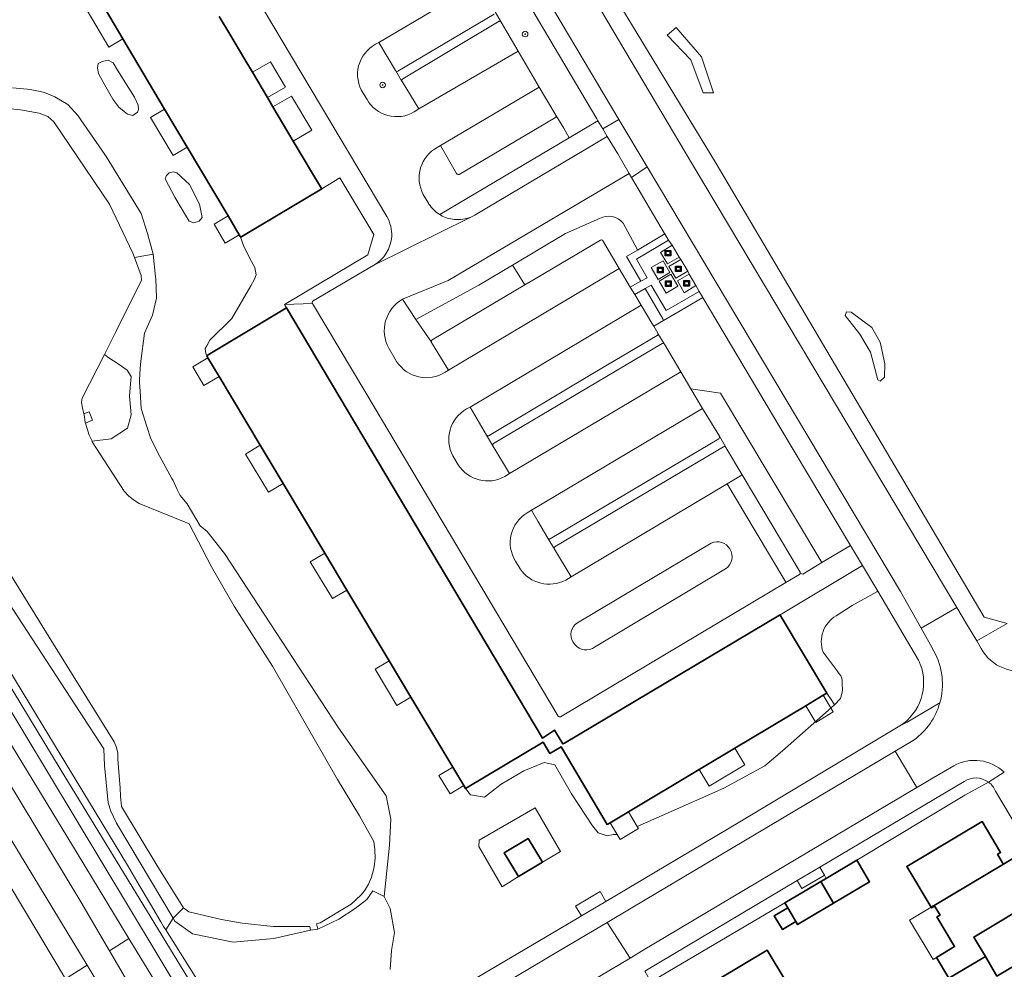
# Model space of a CAD drawing. Extents: x 147051 to 149075, y 463071 to 465537.
# Tile 119 of 229: x 148138 to 148278, y 464385 to 464520. Entities that reach past the tile are written whole.
import ezdxf

# ---------------------------------------------------------------- set-up
doc = ezdxf.new("R2010")
doc.units = 0
doc.header["$LTSCALE"] = 0.5
doc.layers.get('0').update_dxf_attribs({"linetype": 'CONTINUOUS'})
for name, color, linetype, lineweight in [('B-PV-GR-BEPLANTING_CULTUUR_BOSPLANTSOEN-GV', 252, 'CONTINUOUS', 18), ('B-PV-GR-BEPLANTING_CULTUUR_HEESTERS-GV', 252, 'CONTINUOUS', 18), ('B-PV-GR-BEPLANTING_CULTUUR_VASTE PLANTENVAK-GV', 252, 'CONTINUOUS', 18), ('B-PV-GR-BOOM-S', 252, 'CONTINUOUS', 25), ('B-PV-IE-MEUBILAIR_WEGMEUBILAIR_CONTAINER-S', 252, 'CONTINUOUS', 25), ('B-PV-OG-BEBOUWING-GV', 6, 'CONTINUOUS', 35), ('B-PV-OG-BEBOUWING_LUIFEL-GV', 6, 'CONTINUOUS', 18), ('B-PV-OG-TERREIN_BEGROEID-GV', 252, 'CONTINUOUS', 18), ('B-PV-OG-TERREIN_ERF-GV', 252, 'CONTINUOUS', 18), ('B-PV-OG-WATER_MEER-GV', 252, 'CONTINUOUS', 18), ('B-PV-VH-GESLOTENVERHARDING-GV', 252, 'CONTINUOUS', 18), ('B-PV-VH-GESLOTENVERHARDING_ASFALT-GV', 252, 'CONTINUOUS', 18), ('B-PV-VH-GESLOTENVERHARDING_BETON-GV', 252, 'CONTINUOUS', 18), ('B-PV-VH-OPENVERHARDING_BETONELEMENT-GV', 252, 'CONTINUOUS', 18), ('B-PV-VH-OPENVERHARDING_BETONSTRAATSTEEN-GV', 252, 'CONTINUOUS', 18), ('B-PV-VH-OPENVERHARDING_TEGEL-GV', 252, 'CONTINUOUS', 18)]:
    doc.layers.add(name, color=color, linetype=linetype, lineweight=lineweight)
doc.styles.add('NLCS-ISO', font='NLCS-ISO.ttf')

# ---------------------------------------------------------------- blocks, each defined once
blk = doc.blocks.new('SIE-WEG_CONTAINER_ALGEMEEN-SO')
at = {"color": 0, "linetype": 'ByBlock', "lineweight": -2}
for points in [[(2, -2), (-2, -2), (-2, 2), (2, 2)], [(-1.3, 1.3), (1.3, 1.3), (1.3, -1.3), (-1.3, -1.3)]]:
    blk.add_lwpolyline(points, close=True, dxfattribs=at)
blk.add_lwpolyline([(-0.87, 1.8), (0, 1.3), (0.87, 1.8)], dxfattribs=at)
blk = doc.blocks.new('SGR-BOOM_GBKN-SO')
at = {"linetype": 'ByBlock', "lineweight": 18}
h = blk.add_hatch(color=0, dxfattribs=at)
h.dxf.hatch_style = 1
edge = h.paths.add_edge_path()
edge.add_arc((0, 0), 0.25, 0, 360)
at = {"color": 0, "linetype": 'ByBlock', "lineweight": 18}
for radius in [2, 0.25]:
    blk.add_circle((0, 0), radius, dxfattribs=at)
at = {"color": 0, "linetype": 'ByBlock', "lineweight": 18, "style": 'NLCS-ISO'}
blk.add_attdef('SOORT', (2.5, 0), '', height=1.5, dxfattribs=at)

msp = doc.modelspace()

# ---------------------------------------------------------------- linework, layer by layer
at = {"layer": 'B-PV-GR-BEPLANTING_CULTUUR_BOSPLANTSOEN-GV', "flags": 128}
for points in [[(148149.022, 464512.616), (148149.643, 464511.492), (148151.064, 464508.947), (148151.922, 464507.823), (148152.691, 464507.201), (148153.164, 464506.846), (148153.904, 464506.639), (148154.555, 464507.113), (148154.703, 464507.497), (148154.673, 464508.089), (148154.17, 464509.243), (148151.715, 464513.119), (148151.123, 464514.155), (148150.413, 464514.539), (148149.555, 464514.332), (148148.992, 464514.066), (148148.874, 464513.385)], [(148161.952, 464491.579), (148162.633, 464491.342), (148163.372, 464491.579), (148163.787, 464492.082), (148163.432, 464493.975), (148162.011, 464496.816), (148160.206, 464498.443), (148159.644, 464498.621), (148159.082, 464498.443), (148158.697, 464498.058), (148158.52, 464497.585), (148159.911, 464494.981), (148161.42, 464492.407)], [(148146.668, 464465.157), (148146.922, 464464.108), (148147.683, 464464.359), (148148.158, 464463.167), (148147.165, 464462.749), (148147.702, 464461.051), (148148.112, 464460.169), (148150.812, 464460.526), (148153.138, 464462.046), (148153.684, 464463.938), (148153.459, 464466.677), (148153.692, 464469.415), (148153.12, 464470.301), (148151.812, 464471.199), (148150.504, 464472.097), (148149.851, 464472.545), (148146.705, 464466.328), (148146.607, 464465.745)]]:
    msp.add_lwpolyline(points, close=True, dxfattribs=at)
at = {"layer": 'B-PV-GR-BEPLANTING_CULTUUR_HEESTERS-GV', "flags": 128}
for points in [[(148220.05, 464506.171), (148200.927, 464538.524)], [(148205.561, 464521.442), (148206.436, 464519.923)], [(148206.436, 464519.923), (148208.833, 464515.827)], [(148188.966, 464517.066), (148188.518, 464516.787)], [(148191.359, 464513.049), (148188.966, 464517.066)], [(148208.833, 464515.827), (148211.861, 464510.666)], [(148191.39, 464512.997), (148191.359, 464513.049)], [(148191.784, 464512.346), (148191.39, 464512.997)], [(148192.292, 464511.506), (148191.784, 464512.346)], [(148192.305, 464511.485), (148192.292, 464511.506)], [(148194.672, 464507.568), (148192.305, 464511.485)], [(148211.861, 464510.666), (148214.23, 464506.688)], [(148186.734, 464509.841), (148187.308, 464508.923)], [(148194.019, 464507.143), (148194.672, 464507.568)], [(148215.346, 464504.815), (148214.23, 464506.688)], [(148214.23, 464506.688), (148215.346, 464504.815)], [(148214.167, 464506.36), (148200.452, 464498.244)], [(148216.151, 464503.462), (148220.223, 464505.878)], [(148220.223, 464505.878), (148220.05, 464506.171)], [(148216.151, 464503.462), (148215.346, 464504.815)], [(148215.346, 464504.815), (148216.151, 464503.462)], [(148197.76, 464502.337), (148197.33, 464502.094)], [(148197.676, 464492.501), (148216.151, 464503.462)], [(148200.086, 464498.379), (148197.76, 464502.337)], [(148195.332, 464495.379), (148196.119, 464494.026)], [(148196.119, 464494.026), (148196.133, 464494.004)], [(148220.471, 464491.948), (148215.607, 464489.789), (148208.063, 464485.295), (148208.237, 464485.015), (148209.821, 464482.469), (148211.273, 464483.33), (148220.583, 464488.867)], [(148220.897, 464488.835), (148223.267, 464484.828), (148224.842, 464482.177), (148226.336, 464483.008), (148224.298, 464486.507), (148225.872, 464487.445), (148225.807, 464487.568), (148223.845, 464491.259)], [(148198.466, 464470.03), (148198.9, 464470.303), (148196.515, 464474.274), (148196.491, 464474.314), (148194.253, 464477.565), (148192.367, 464480.426)], [(148190.407, 464473.442), (148191.518, 464471.57)], [(148237.728, 464467.043), (148233.483, 464467.656)], [(148233.483, 464467.656), (148235.136, 464464.866)], [(148252.168, 464442.909), (148237.728, 464467.043)], [(148202.003, 464465.058), (148201.475, 464464.788)], [(148204.346, 464461.054), (148202.003, 464465.058)], [(148235.136, 464464.866), (148237.546, 464460.893)], [(148205.249, 464459.521), (148204.346, 464461.054)], [(148237.546, 464460.893), (148238.445, 464459.316)], [(148207.639, 464455.572), (148205.249, 464459.521)], [(148238.445, 464459.316), (148238.453, 464459.302)], [(148238.453, 464459.302), (148240.795, 464455.378)], [(148199.547, 464458.078), (148200.294, 464456.813)], [(148206.968, 464455.161), (148207.639, 464455.572)], [(148240.795, 464455.378), (148249.049, 464441.506)], [(148210.762, 464450.345), (148210.121, 464449.967)], [(148211.673, 464448.782), (148210.762, 464450.345)], [(148213.096, 464446.339), (148211.673, 464448.782)], [(148214.027, 464444.799), (148213.096, 464446.339)], [(148216.421, 464440.854), (148214.027, 464444.799)], [(148236.384, 464445.646), (148226.155, 464439.548)], [(148208.471, 464443.067), (148209.124, 464442.001)], [(148219.727, 464430.804), (148238.429, 464441.969)], [(148257.942, 464442.451), (148246.209, 464435.43)], [(148249.445, 464441.248), (148252.168, 464442.909)], [(148260.135, 464438.785), (148257.942, 464442.451)], [(148215.638, 464440.377), (148216.421, 464440.854)], [(148249.079, 464441.31), (148249.445, 464441.248)], [(148226.155, 464439.548), (148217.311, 464434.308)], [(148256.472, 464436.762), (148260, 464438.71)], [(148260, 464438.71), (148260.135, 464438.785)], [(148254.196, 464435.28), (148256.472, 464436.762)], [(148246.209, 464435.43), (148246.228, 464435.398)], [(148246.228, 464435.398), (148252.887, 464424.26)], [(148219.44, 464430.633), (148219.727, 464430.804)], [(148254.328, 464427.454), (148252.341, 464430.098)], [(148254.649, 464427.026), (148254.328, 464427.454)], [(148255.119, 464424.593), (148255.047, 464425.711)], [(148252.887, 464424.26), (148253.592, 464423.195)], [(148254.81, 464423.513), (148255.119, 464424.593)], [(148253.592, 464423.195), (148253.982, 464422.609)], [(148253.982, 464422.609), (148254.81, 464423.513)]]:
    msp.add_lwpolyline(points, dxfattribs=at)
at = {"layer": 'B-PV-GR-BEPLANTING_CULTUUR_HEESTERS-GV'}
for points in [[(148188.518, 464516.787, 0.4362146), (148186.734, 464509.841)], [(148187.308, 464508.923, 0.4184255), (148194.019, 464507.143)], [(148214.23, 464506.688, -0.3505598), (148214.167, 464506.36)], [(148197.33, 464502.094, 0.4142653), (148195.332, 464495.379)], [(148200.452, 464498.244, -0.4452462), (148200.086, 464498.379)], [(148196.133, 464494.004, 0.1109633), (148197.676, 464492.501)], [(148223.845, 464491.259, 0.3601001), (148220.471, 464491.948)], [(148220.583, 464488.867, -0.3631805), (148220.897, 464488.835)], [(148192.367, 464480.426, 0.4109601), (148190.407, 464473.442)], [(148191.518, 464471.57, 0.4136134), (148198.466, 464470.03)], [(148201.475, 464464.788, 0.4012121), (148199.547, 464458.078)], [(148200.294, 464456.813, 0.3958657), (148206.968, 464455.161)], [(148210.121, 464449.967, 0.4139473), (148208.471, 464443.067)], [(148239.052, 464444.821, 0.3840824), (148236.384, 464445.646)], [(148238.429, 464441.969, 0.4091191), (148239.052, 464444.821)], [(148209.124, 464442.001, 0.3831648), (148215.638, 464440.377)], [(148249.049, 464441.506, -0.2139596), (148249.079, 464441.31)], [(148252.341, 464430.098, -0.3645185), (148254.196, 464435.28)], [(148217.311, 464434.308, 0.4128763), (148216.677, 464431.508)], [(148216.677, 464431.508, 0.3847647), (148219.44, 464430.633)], [(148255.047, 464425.711, 0.2069867), (148254.649, 464427.026)]]:
    msp.add_lwpolyline(points, format="xyb", dxfattribs=at)
at = {"layer": 'B-PV-GR-BEPLANTING_CULTUUR_HEESTERS-GV', "flags": 128}
for points in [[(148225.872, 464487.445), (148224.298, 464486.507), (148226.336, 464483.008), (148227.238, 464483.509), (148225.71, 464486.142), (148230.298, 464488.876), (148229.77, 464489.768)], [(148196.478, 464474.349), (148196.47, 464474.387), (148196.469, 464474.426), (148196.475, 464474.467), (148196.486, 464474.502), (148196.511, 464474.547), (148196.547, 464474.588), (148196.597, 464474.622), (148209.821, 464482.469), (148208.237, 464485.015), (148208.063, 464485.295), (148203.24, 464482.422), (148194.253, 464477.565), (148196.491, 464474.314)], [(148229.595, 464477.413), (148229.471, 464477.626), (148226.952, 464481.95), (148225.49, 464481.115), (148226.396, 464479.577), (148227.93, 464476.997), (148228.182, 464476.574)], [(148235.193, 464480.668), (148234.649, 464481.551), (148229.969, 464478.83), (148227.84, 464482.457), (148226.952, 464481.95), (148229.471, 464477.626), (148229.595, 464477.413), (148231.939, 464478.776)], [(148231.939, 464478.776), (148229.595, 464477.413), (148228.182, 464476.574), (148228.765, 464475.592), (148228.79, 464475.552), (148229.695, 464474.068), (148229.713, 464474.037), (148232.051, 464470.072), (148233.483, 464467.656), (148237.728, 464467.043), (148252.168, 464442.909), (148256.24, 464445.334), (148246.177, 464462.193), (148235.25, 464480.576), (148235.193, 464480.668)], [(148132.506, 464443.596), (148128.93, 464439.655), (148129.265, 464439.103), (148141.116, 464419.565), (148145.827, 464411.797), (148153.154, 464399.718), (148154.827, 464396.897), (148156.41, 464394.173), (148157.891, 464391.65), (148158.308, 464390.961), (148158.597, 464390.482), (148159.665, 464392.169), (148151.589, 464405.726), (148150.761, 464407.409), (148150.406, 464408.618), (148149.865, 464413.95), (148149.795, 464416.296), (148136.207, 464437.207)], [(148222.972, 464404.102), (148223.388, 464403.402), (148226.017, 464404.966), (148225.842, 464405.261), (148229.398, 464406.805), (148238.162, 464410.722), (148244.035, 464413.894), (148246.552, 464416.039), (148251.027, 464419.957), (148253.982, 464422.609), (148253.592, 464423.195), (148252.887, 464424.26), (148252.367, 464423.949), (148249.875, 464422.459), (148239.738, 464416.398), (148234.682, 464413.375), (148224.601, 464407.347), (148221.975, 464405.777)], [(148201.347, 464410.665), (148202.07, 464409.775), (148204.037, 464409.401), (148206.444, 464411.267), (148209.664, 464413.201), (148212.58, 464414.388), (148214.072, 464414.049), (148216.479, 464409.91), (148219.462, 464405.331), (148220.276, 464404.313), (148221.564, 464403.906), (148222.446, 464404.109), (148222.972, 464404.102), (148221.975, 464405.777), (148221.56, 464405.529), (148214.977, 464416.584), (148213.363, 464415.663), (148212.413, 464417.244)], [(148206.878, 464401.498), (148210.27, 464403.541), (148212.319, 464400.144), (148214.906, 464401.673), (148211.291, 464407.916), (148203.316, 464403.291), (148203.248, 464402.368), (148206.568, 464396.649), (148208.925, 464398.1)]]:
    msp.add_lwpolyline(points, close=True, dxfattribs=at)
at = {"layer": 'B-PV-GR-BEPLANTING_CULTUUR_VASTE PLANTENVAK-GV', "flags": 128}
for points in [[(148175.674, 464510.694), (148173.554, 464514.266), (148170.958, 464512.805), (148173.105, 464509.189)], [(148179.422, 464504.526), (148176.516, 464509.414), (148173.89, 464507.869), (148176.797, 464502.979)], [(148183.449, 464497.728), (148180.848, 464496.165), (148169.694, 464489.521), (148169.298, 464489.285), (148169.279, 464489.274), (148169.708, 464488.102), (148170.607, 464486.223), (148171.295, 464484.953), (148171.48, 464483.921), (148171.261, 464483.3), (148170.746, 464482.35), (148168.014, 464477.701), (148164.888, 464474.583), (148164.447, 464473.77), (148164.248, 464473.407), (148164.28, 464472.958), (148164.346, 464472.548), (148164.447, 464472.378), (148164.674, 464472.514), (148175.6, 464479.047), (148175.829, 464479.185), (148175.529, 464479.696), (148187.42, 464486.788), (148188.258, 464489.661)]]:
    msp.add_lwpolyline(points, close=True, dxfattribs=at)
at = {"layer": 'B-PV-OG-BEBOUWING-GV', "flags": 128}
msp.add_lwpolyline([(148149.377, 464522.78), (148152.474, 464517.573), (148158.433, 464507.553), (148161.669, 464502.112), (148167.498, 464492.311), (148169.092, 464489.63), (148169.24, 464489.382), (148169.298, 464489.285), (148169.694, 464489.521), (148180.848, 464496.165), (148180.799, 464496.249), (148176.797, 464502.979), (148173.89, 464507.869), (148173.105, 464509.189), (148170.958, 464512.805), (148169.882, 464514.617), (148167.733, 464518.229), (148166.22, 464520.773)], dxfattribs=at)
for points in [[(148164.447, 464472.378), (148164.629, 464472.074), (148166.209, 464469.43), (148172.084, 464459.605), (148175.332, 464454.174), (148181.283, 464444.222), (148184.424, 464438.967), (148190.464, 464428.866), (148193.564, 464423.681), (148199.523, 464413.715), (148201.093, 464411.089), (148201.347, 464410.665), (148212.413, 464417.244), (148213.363, 464415.663), (148214.977, 464416.584), (148221.56, 464405.529), (148221.975, 464405.777), (148224.601, 464407.347), (148234.682, 464413.375), (148239.738, 464416.398), (148249.875, 464422.459), (148252.367, 464423.949), (148252.887, 464424.26), (148246.228, 464435.398), (148246.209, 464435.43), (148246.106, 464435.369), (148215.451, 464417.142), (148215.234, 464417.013), (148214.164, 464418.761), (148214.025, 464418.988), (148212.312, 464417.851), (148194.153, 464448.377), (148175.829, 464479.185), (148175.6, 464479.047), (148164.674, 464472.514)], [(148278.04, 464399.869), (148277.939, 464400.039), (148277.21, 464401.272), (148277.647, 464401.532), (148275.022, 464405.939), (148264.274, 464399.531), (148267.737, 464393.727), (148268.184, 464393.994)], [(148210.27, 464403.541), (148206.878, 464401.498), (148208.925, 464398.1), (148212.319, 464400.144)], [(148257.126, 464400.427), (148252.756, 464397.831), (148252.01, 464397.388), (148253.837, 464394.31), (148258.954, 464397.349)], [(148268.268, 464393.853), (148269.011, 464392.607), (148268.564, 464392.342), (148271.085, 464388.114), (148268.508, 464386.576), (148270.284, 464383.599), (148275.47, 464386.691), (148273.81, 464389.473), (148283.223, 464395.114), (148279.769, 464400.9), (148278.04, 464399.869), (148268.184, 464393.994)], [(148252.01, 464397.388), (148249.559, 464395.933), (148246.877, 464394.34), (148247.289, 464393.645), (148247.765, 464392.844), (148248.449, 464391.693), (148248.705, 464391.262), (148253.837, 464394.31)], [(148247.765, 464392.844), (148247.289, 464393.645), (148245.381, 464392.511), (148246.541, 464390.559), (148248.449, 464391.693)], [(148288.626, 464383.122), (148288.196, 464382.866), (148287.458, 464384.112), (148287.887, 464384.366), (148285.262, 464388.765), (148277.132, 464383.908), (148275.47, 464386.691), (148270.284, 464383.599), (148272.056, 464380.63), (148273.371, 464381.414), (148276.721, 464375.8), (148278.438, 464376.824), (148288.724, 464382.958)], [(148237.485, 464375.625), (148247.439, 464381.522), (148247.328, 464381.71), (148246.594, 464382.949), (148247.024, 464383.204), (148244.364, 464387.582), (148233.6, 464381.195), (148237.141, 464375.228), (148237.57, 464375.483)]]:
    msp.add_lwpolyline(points, close=True, dxfattribs=at)
at = {"layer": 'B-PV-OG-BEBOUWING_LUIFEL-GV', "flags": 128}
for points in [[(148152.474, 464517.573), (148149.377, 464522.78), (148147.381, 464521.593), (148150.477, 464516.386)], [(148161.669, 464502.112), (148158.433, 464507.553), (148156.435, 464506.365), (148159.671, 464500.923)], [(148169.092, 464489.63), (148167.498, 464492.311), (148165.499, 464491.122), (148167.093, 464488.442)], [(148166.209, 464469.43), (148164.629, 464472.074), (148162.48, 464470.796), (148164.054, 464468.149)], [(148175.332, 464454.174), (148172.084, 464459.605), (148169.97, 464458.331), (148173.236, 464452.911)], [(148184.424, 464438.967), (148181.283, 464444.222), (148179.22, 464442.979), (148182.38, 464437.735)], [(148193.564, 464423.681), (148190.464, 464428.866), (148188.453, 464427.655), (148191.571, 464422.48)], [(148252.367, 464423.949), (148249.875, 464422.459), (148251.297, 464420.081), (148253.789, 464421.571)], [(148239.738, 464416.398), (148234.682, 464413.375), (148236.104, 464410.997), (148241.16, 464414.02)], [(148201.093, 464411.089), (148199.523, 464413.715), (148197.564, 464412.535), (148199.143, 464409.914)], [(148222.972, 464404.102), (148223.388, 464403.402), (148226.017, 464404.966), (148225.842, 464405.261), (148224.601, 464407.347), (148221.975, 464405.777)], [(148217.865, 464392.489), (148221.362, 464394.566), (148220.526, 464395.972), (148217.03, 464393.895)], [(148268.025, 464386.288), (148271.085, 464388.114), (148268.564, 464392.342), (148269.011, 464392.607), (148268.268, 464393.853), (148267.821, 464393.586), (148267.737, 464393.727), (148264.675, 464391.902)]]:
    msp.add_lwpolyline(points, close=True, dxfattribs=at)
at = {"layer": 'B-PV-OG-TERREIN_BEGROEID-GV', "flags": 128}
for points in [[(148025.955, 464578.969), (148091.9, 464470.206), (148095.774, 464463.608), (148103.415, 464449.862), (148112.64, 464432.67), (148118.931, 464423.242), (148130.365, 464406.775), (148144.334, 464383.522), (148147.385, 464385.466), (148133.78, 464407.91), (148116.437, 464436.627), (148099.567, 464465.089), (148078.148, 464500), (148028.705, 464581.26), (148021.783, 464592.671), (148018.839, 464590.756)], [(148233.457, 464514.551), (148235.253, 464509.868), (148236.729, 464509.868), (148234.997, 464515), (148231.404, 464519.17), (148230.121, 464518.079)], [(148149.022, 464512.616), (148148.874, 464513.385), (148148.992, 464514.066), (148149.555, 464514.332), (148150.413, 464514.539), (148151.123, 464514.155), (148151.715, 464513.119), (148154.17, 464509.243), (148154.673, 464508.089), (148154.703, 464507.497), (148154.555, 464507.113), (148153.904, 464506.639), (148153.164, 464506.846), (148152.691, 464507.201), (148151.922, 464507.823), (148151.064, 464508.947), (148149.643, 464511.492)], [(148158.52, 464497.585), (148158.697, 464498.058), (148159.082, 464498.443), (148159.644, 464498.621), (148160.206, 464498.443), (148162.011, 464496.816), (148163.432, 464493.975), (148163.787, 464492.082), (148163.372, 464491.579), (148162.633, 464491.342), (148161.952, 464491.579), (148161.42, 464492.407), (148159.911, 464494.981)], [(148150.504, 464472.097), (148151.812, 464471.199), (148153.12, 464470.301), (148153.692, 464469.415), (148153.459, 464466.677), (148153.684, 464463.938), (148153.138, 464462.046), (148150.812, 464460.526), (148148.112, 464460.169), (148148.136, 464460.116), (148152.653, 464453.06), (148153.336, 464452.327), (148154.128, 464451.712), (148154.835, 464451.31), (148161.365, 464448.637), (148161.932, 464448.382), (148165.148, 464442.272), (148168.37, 464436.669), (148173.833, 464428.09), (148179.951, 464417.396), (148183.113, 464411.943), (148186.237, 464406.767), (148188.253, 464403.1), (148188.434, 464401.91), (148188.455, 464400.706), (148188.317, 464399.51), (148188.226, 464399.075), (148187.946, 464398.015), (148187.514, 464397.008), (148186.941, 464396.073), (148186.427, 464395.435), (148185.027, 464394.173), (148180.627, 464391.48), (148180.103, 464391.37), (148180.283, 464390.608), (148183.3, 464392.025), (148185.61, 464393.548), (148187.276, 464394.849), (148188.149, 464396.064), (148189.745, 464395.242), (148190.512, 464402.563), (148190.709, 464406.305), (148190.029, 464409.617), (148183.259, 464419.324), (148173.521, 464434.164), (148166.969, 464444.149), (148164.507, 464447.321), (148163.519, 464448.097), (148161.674, 464451.265), (148160.92, 464452.166), (148160.667, 464452.452), (148160.25, 464453.313), (148159.648, 464454.56), (148159.469, 464454.887), (148157.471, 464458.537), (148156.431, 464460.688), (148155.923, 464462.263), (148155.082, 464464.872), (148154.941, 464467.341), (148154.872, 464468.536), (148154.885, 464468.923), (148154.941, 464470.563), (148155.068, 464471.607), (148155.555, 464475.603), (148156.693, 464478.143), (148156.892, 464478.977), (148157.275, 464480.578), (148157.169, 464483.331), (148157.138, 464483.649), (148156.824, 464486.856), (148154.149, 464486.396), (148155.092, 464483.833), (148155.158, 464483.138), (148151.432, 464475.668), (148149.851, 464472.545)], [(148257.577, 464475.436), (148259.084, 464472.87), (148260.143, 464468.957), (148260.496, 464468.733), (148261.105, 464469.31), (148261.137, 464471.203), (148260.464, 464474.314), (148259.277, 464476.399), (148256.326, 464478.58), (148255.652, 464478.644), (148255.492, 464478.099)], [(148161.148, 464393.632), (148157.499, 464399.467), (148152.273, 464408.084), (148152.13, 464409.559), (148152.087, 464410.705), (148151.777, 464414.823), (148151.753, 464415.678), (148151.571, 464416.514), (148151.227, 464417.32), (148142.612, 464431.266), (148133.946, 464445.183), (148132.506, 464443.596), (148136.207, 464437.207), (148149.795, 464416.296), (148149.865, 464413.95), (148150.406, 464408.618), (148150.761, 464407.409), (148151.589, 464405.726), (148159.665, 464392.169)], [(148206.568, 464396.649), (148203.248, 464402.368), (148203.316, 464403.291), (148211.291, 464407.916), (148214.906, 464401.673), (148212.319, 464400.144), (148208.925, 464398.1)], [(148252.01, 464397.388), (148252.756, 464397.831), (148252.553, 464398.299), (148252.51, 464398.274), (148249.317, 464396.377), (148248.649, 464397.529), (148226.903, 464384.598), (148227.794, 464383.098), (148227.89, 464383.155), (148231.233, 464385.146), (148246.877, 464394.34), (148249.559, 464395.933)], [(148161.148, 464393.632), (148159.665, 464392.169), (148159.921, 464391.739), (148162.408, 464389.912), (148168.237, 464388.723), (148173.996, 464389.265), (148179.258, 464390.461), (148179.158, 464390.994), (148173.915, 464390.997), (148169.507, 464391.434), (148166.547, 464391.981), (148161.903, 464393.061)], [(148144.334, 464383.522), (148144.468, 464383.299), (148151.437, 464371.962), (148154.41, 464373.877), (148147.385, 464385.466)]]:
    msp.add_lwpolyline(points, close=True, dxfattribs=at)
for points in [[(148255.047, 464425.711), (148255.119, 464424.593), (148254.81, 464423.513), (148253.982, 464422.609), (148251.027, 464419.957), (148246.552, 464416.039), (148244.035, 464413.894), (148238.162, 464410.722), (148229.398, 464406.805), (148225.842, 464405.261), (148226.017, 464404.966), (148223.388, 464403.402), (148222.972, 464404.102), (148222.446, 464404.109), (148221.564, 464403.906), (148220.276, 464404.313), (148219.462, 464405.331), (148216.479, 464409.91), (148214.072, 464414.049), (148212.58, 464414.388), (148209.664, 464413.201), (148206.444, 464411.267), (148204.037, 464409.401), (148202.07, 464409.775), (148201.347, 464410.665), (148201.093, 464411.089), (148199.523, 464413.715), (148193.564, 464423.681), (148190.464, 464428.866), (148184.424, 464438.967), (148181.283, 464444.222), (148175.332, 464454.174), (148172.084, 464459.605), (148166.209, 464469.43), (148164.629, 464472.074), (148164.447, 464472.378), (148164.346, 464472.548), (148164.28, 464472.958), (148164.248, 464473.407), (148164.447, 464473.77), (148164.888, 464474.583), (148168.014, 464477.701), (148170.746, 464482.35), (148171.261, 464483.3), (148171.48, 464483.921), (148171.295, 464484.953), (148170.607, 464486.223), (148169.708, 464488.102), (148169.279, 464489.274), (148169.298, 464489.285), (148169.24, 464489.382), (148169.092, 464489.63), (148167.498, 464492.311), (148161.669, 464502.112), (148158.433, 464507.553), (148152.474, 464517.573), (148149.377, 464522.78)], [(148135.47, 464507.681), (148137.882, 464507.439), (148140.576, 464506.971), (148141.809, 464506.484), (148142.642, 464505.755), (148150.578, 464493.973), (148153.92, 464487.019), (148154.149, 464486.396), (148156.824, 464486.856), (148156.383, 464488.434), (148156.214, 464489.075), (148156.007, 464489.793), (148155.118, 464492.662), (148150.479, 464500.189), (148150.119, 464500.776), (148149.924, 464501.06), (148146.496, 464506.021), (148146.109, 464506.577), (148144.661, 464508.186), (148142.806, 464509.303), (148141.321, 464509.91), (148140.696, 464510.037), (148139.275, 464510.328), (148138.828, 464510.376), (148136.766, 464510.6)], [(148136.766, 464510.6), (148138.828, 464510.376), (148139.275, 464510.328), (148140.696, 464510.037), (148141.321, 464509.91), (148142.806, 464509.303), (148144.661, 464508.186), (148146.109, 464506.577), (148146.496, 464506.021), (148149.924, 464501.06), (148150.119, 464500.776), (148150.479, 464500.189), (148155.118, 464492.662), (148156.007, 464489.793), (148156.214, 464489.075), (148156.383, 464488.434), (148156.824, 464486.856)], [(148223.845, 464491.259), (148225.807, 464487.568), (148225.872, 464487.445), (148229.77, 464489.768), (148229.743, 464489.813), (148225.021, 464497.78), (148224.674, 464498.366), (148214.473, 464492.332), (148198.886, 464483.123), (148192.367, 464480.426), (148194.253, 464477.565), (148203.24, 464482.422), (148208.063, 464485.295), (148215.607, 464489.789), (148220.471, 464491.948)], [(148156.824, 464486.856), (148157.138, 464483.649), (148157.169, 464483.331), (148157.275, 464480.578), (148156.892, 464478.977), (148156.693, 464478.143), (148155.555, 464475.603), (148155.068, 464471.607), (148154.941, 464470.563), (148154.885, 464468.923), (148154.872, 464468.536), (148154.941, 464467.341), (148155.082, 464464.872), (148155.923, 464462.263), (148156.431, 464460.688), (148157.471, 464458.537), (148159.469, 464454.887), (148159.648, 464454.56), (148160.25, 464453.313), (148160.667, 464452.452), (148160.92, 464452.166), (148161.674, 464451.265), (148163.519, 464448.097), (148164.507, 464447.321), (148166.969, 464444.149), (148173.521, 464434.164), (148183.259, 464419.324), (148190.029, 464409.617), (148190.709, 464406.305), (148190.512, 464402.563), (148189.745, 464395.242), (148190.606, 464393.538), (148191.207, 464390.116), (148190.799, 464387.541), (148190.628, 464384.859)], [(148114.814, 464460.92), (148143.547, 464413.448)], [(148145.957, 464401.439), (148119.068, 464445.6)], [(148141.116, 464419.565), (148129.265, 464439.103)], [(148265.949, 464428.96), (148260.135, 464438.785), (148260, 464438.71), (148256.472, 464436.762), (148254.196, 464435.28)], [(148120.941, 464436.874), (148146.5, 464394.48)], [(148252.341, 464430.098), (148254.328, 464427.454), (148254.649, 464427.026)], [(148266.189, 464428.401), (148266.152, 464428.508), (148266.137, 464428.533)], [(148145.827, 464411.797), (148141.116, 464419.565)], [(148201.137, 464382.604), (148217.49, 464392.266), (148217.865, 464392.489), (148221.362, 464394.566), (148240.44, 464405.9), (148263.291, 464419.578)], [(148143.547, 464413.448), (148162.961, 464381.718)], [(148153.154, 464399.718), (148145.827, 464411.797)], [(148272.447, 464411.679), (148251.869, 464399.443), (148252.553, 464398.299), (148252.756, 464397.831), (148257.126, 464400.427), (148272.561, 464409.688), (148275.91, 464411.569)], [(148153.352, 464389.264), (148145.957, 464401.439)], [(148154.827, 464396.897), (148153.154, 464399.718)], [(148156.41, 464394.173), (148154.827, 464396.897)], [(148190.628, 464384.859), (148190.799, 464387.541), (148191.207, 464390.116), (148190.606, 464393.538), (148189.745, 464395.242), (148188.149, 464396.064), (148187.276, 464394.849), (148185.61, 464393.548), (148183.3, 464392.025), (148180.283, 464390.608), (148179.258, 464390.461), (148173.996, 464389.265), (148168.237, 464388.723), (148162.408, 464389.912), (148159.921, 464391.739), (148159.665, 464392.169), (148158.597, 464390.482), (148164.093, 464381.814)], [(148146.5, 464394.48), (148150.58, 464387.499)], [(148157.891, 464391.65), (148156.41, 464394.173)], [(148158.308, 464390.961), (148157.891, 464391.65)], [(148158.597, 464390.482), (148158.308, 464390.961)], [(148164.093, 464381.814), (148158.597, 464390.482)], [(148150.58, 464387.499), (148153.352, 464389.264)], [(148153.352, 464389.264), (148150.58, 464387.499)], [(148159.219, 464379.604), (148153.352, 464389.264)], [(148150.58, 464387.499), (148156.265, 464377.772)]]:
    msp.add_lwpolyline(points, dxfattribs=at)
at = {"layer": 'B-PV-OG-TERREIN_BEGROEID-GV'}
for points in [[(148220.471, 464491.948, -0.3601001), (148223.845, 464491.259)], [(148254.196, 464435.28, 0.3645185), (148252.341, 464430.098)], [(148263.291, 464419.578, 0.3543092), (148266.189, 464428.401)], [(148266.137, 464428.533, 0.014361), (148265.949, 464428.96)], [(148254.649, 464427.026, -0.2069867), (148255.047, 464425.711)], [(148275.91, 464411.569, 0.3078177), (148272.447, 464411.679)]]:
    msp.add_lwpolyline(points, format="xyb", dxfattribs=at)
at = {"layer": 'B-PV-OG-TERREIN_ERF-GV', "flags": 128}
for points in [[(148275.91, 464411.569), (148272.561, 464409.688), (148257.126, 464400.427), (148258.954, 464397.349), (148253.837, 464394.31), (148248.705, 464391.262), (148248.449, 464391.693), (148246.541, 464390.559), (148245.381, 464392.511), (148247.289, 464393.645), (148246.877, 464394.34), (148231.233, 464385.146), (148227.89, 464383.155)], [(148318.646, 464340.096), (148276.934, 464410.28)], [(148270.284, 464383.599), (148268.508, 464386.576), (148271.085, 464388.114), (148268.564, 464392.342), (148269.011, 464392.607), (148268.268, 464393.853), (148268.184, 464393.994), (148267.737, 464393.727), (148264.274, 464399.531), (148275.022, 464405.939), (148277.647, 464401.532), (148277.21, 464401.272), (148277.939, 464400.039), (148278.04, 464399.869), (148279.769, 464400.9), (148283.223, 464395.114), (148273.81, 464389.473), (148275.47, 464386.691), (148277.132, 464383.908), (148285.262, 464388.765), (148287.887, 464384.366)], [(148233.6, 464381.195), (148244.364, 464387.582), (148247.024, 464383.204)]]:
    msp.add_lwpolyline(points, dxfattribs=at)
at = {"layer": 'B-PV-OG-TERREIN_ERF-GV'}
msp.add_lwpolyline([(148276.934, 464410.28, 0.1362313), (148275.91, 464411.569)], format="xyb", dxfattribs=at)
at = {"layer": 'B-PV-OG-WATER_MEER-GV', "flags": 128}
msp.add_lwpolyline([(148133.946, 464445.183), (148142.612, 464431.266), (148151.227, 464417.32), (148151.571, 464416.514), (148151.753, 464415.678), (148151.777, 464414.823), (148152.087, 464410.705), (148152.13, 464409.559), (148152.273, 464408.084), (148157.499, 464399.467), (148161.148, 464393.632), (148161.903, 464393.061), (148166.547, 464391.981), (148169.507, 464391.434), (148173.915, 464390.997), (148179.158, 464390.994), (148179.258, 464390.461), (148180.283, 464390.608), (148180.103, 464391.37), (148180.627, 464391.48), (148185.027, 464394.173), (148186.427, 464395.435), (148186.941, 464396.073), (148187.514, 464397.008), (148187.946, 464398.015), (148188.226, 464399.075), (148188.317, 464399.51), (148188.455, 464400.706), (148188.434, 464401.91), (148188.253, 464403.1), (148186.237, 464406.767), (148183.113, 464411.943), (148179.951, 464417.396), (148173.833, 464428.09), (148168.37, 464436.669), (148165.148, 464442.272), (148161.932, 464448.382), (148161.365, 464448.637), (148154.835, 464451.31), (148154.128, 464451.712), (148153.336, 464452.327), (148152.653, 464453.06), (148148.136, 464460.116), (148148.112, 464460.169), (148147.702, 464461.051), (148147.165, 464462.749), (148147.114, 464462.909), (148146.963, 464463.941), (148146.922, 464464.108), (148146.668, 464465.157), (148146.607, 464465.745), (148146.705, 464466.328), (148149.851, 464472.545), (148151.432, 464475.668), (148155.158, 464483.138), (148155.092, 464483.833), (148154.149, 464486.396), (148153.92, 464487.019), (148150.578, 464493.973), (148142.642, 464505.755), (148141.809, 464506.484), (148140.576, 464506.971), (148137.882, 464507.439), (148135.47, 464507.681)], dxfattribs=at)
at = {"layer": 'B-PV-VH-GESLOTENVERHARDING-GV', "flags": 128}
for points in [[(148229.161, 464487.12), (148230.172, 464485.47), (148231.83, 464486.436), (148230.838, 464488.129)], [(148229.535, 464485.931), (148227.813, 464484.949), (148228.807, 464483.25), (148230.474, 464484.261)], [(148230.355, 464485.107), (148231.344, 464483.43), (148233.041, 464484.422), (148232.039, 464486.106)], [(148230.647, 464483.999), (148228.953, 464482.996), (148229.946, 464481.312), (148231.617, 464482.301)], [(148231.554, 464483.057), (148232.53, 464481.365), (148234.205, 464482.37), (148233.22, 464484.032)]]:
    msp.add_lwpolyline(points, close=True, dxfattribs=at)
at = {"layer": 'B-PV-VH-GESLOTENVERHARDING_ASFALT-GV', "flags": 128}
for points in [[(148233.554, 464499.879), (148215.596, 464530.225)], [(148211.985, 464524.996), (148223.203, 464506.072)], [(148223.203, 464506.072), (148227.235, 464499.313)], [(148271.407, 464436.484), (148233.554, 464499.879)], [(148227.235, 464499.313), (148263.372, 464438.745)], [(148161.188, 464380.716), (148114.957, 464457.554)], [(148119.068, 464445.6), (148145.957, 464401.439)], [(148263.372, 464438.745), (148266.32, 464433.505)], [(148133.78, 464407.91), (148147.385, 464385.466), (148154.41, 464373.877), (148155.635, 464371.737), (148158.926, 464366.646), (148159.094, 464365.994), (148158.987, 464365.395), (148158.454, 464364.701), (148157.497, 464364.137), (148163.884, 464353.198), (148169.206, 464356.48), (148161.066, 464369.907), (148158.6, 464373.975), (148157.333, 464376.018), (148156.265, 464377.772), (148150.58, 464387.499), (148146.5, 464394.48), (148120.941, 464436.874)], [(148266.32, 464433.505), (148271.407, 464436.484)], [(148136.611, 464382.358), (148144.979, 464368.372), (148146.405, 464366.279), (148156.88, 464348.881), (148163.884, 464353.198), (148157.497, 464364.137), (148156.922, 464364.169), (148156.324, 464364.326), (148155.779, 464364.757), (148152.663, 464369.871), (148151.437, 464371.962), (148144.468, 464383.299), (148144.334, 464383.522), (148130.365, 464406.775)], [(148145.957, 464401.439), (148153.352, 464389.264)], [(148221.543, 464391.54), (148214.717, 464387.491)], [(148224.815, 464386.478), (148221.543, 464391.54)], [(148153.352, 464389.264), (148159.219, 464379.604)], [(148214.717, 464387.491), (148204.486, 464381.439)], [(148207.54, 464376.211), (148224.815, 464386.478)]]:
    msp.add_lwpolyline(points, dxfattribs=at)
msp.add_lwpolyline([(148226.427, 464387.477), (148257.774, 464406.113), (148265.723, 464410.81), (148262.621, 464415.965), (148224.984, 464393.581), (148221.543, 464391.54), (148224.815, 464386.478), (148225.065, 464386.627)], close=True, dxfattribs=at)
at = {"layer": 'B-PV-VH-GESLOTENVERHARDING_BETON-GV', "flags": 128}
msp.add_lwpolyline([(148251.869, 464399.443), (148248.649, 464397.529), (148249.317, 464396.377), (148252.51, 464398.274), (148252.553, 464398.299)], close=True, dxfattribs=at)
at = {"layer": 'B-PV-VH-OPENVERHARDING_BETONELEMENT-GV', "flags": 128}
msp.add_lwpolyline([(148148.158, 464463.167), (148147.683, 464464.359), (148146.922, 464464.108), (148146.963, 464463.941), (148147.114, 464462.909), (148147.165, 464462.749)], close=True, dxfattribs=at)
at = {"layer": 'B-PV-VH-OPENVERHARDING_BETONSTRAATSTEEN-GV', "flags": 128}
for points in [[(148155.781, 464549.94), (148164.067, 464536.047), (148165.112, 464534.286), (148169.652, 464526.707), (148169.753, 464526.539), (148173.315, 464520.472), (148173.858, 464519.541), (148190.129, 464492.22)], [(148188.518, 464516.787), (148188.966, 464517.066), (148203.123, 464525.436), (148200.004, 464530.691), (148185.932, 464522.279), (148185.227, 464521.872)], [(148203.123, 464525.436), (148188.966, 464517.066)], [(148191.714, 464512.958), (148205.432, 464521.083)], [(148206.147, 464520.067), (148192.391, 464511.847)], [(148208.833, 464515.827), (148206.436, 464519.923)], [(148188.966, 464517.066), (148191.359, 464513.049)], [(148197.33, 464502.094), (148197.76, 464502.337), (148211.861, 464510.666), (148208.833, 464515.827), (148194.672, 464507.568), (148194.019, 464507.143)], [(148194.672, 464507.568), (148208.833, 464515.827)], [(148191.359, 464513.049), (148191.39, 464512.997)], [(148192.292, 464511.506), (148192.305, 464511.485)], [(148192.305, 464511.485), (148194.672, 464507.568)], [(148211.861, 464510.666), (148197.76, 464502.337)], [(148214.23, 464506.688), (148211.861, 464510.666)], [(148187.308, 464508.923), (148186.734, 464509.841)], [(148200.452, 464498.244), (148214.167, 464506.36)], [(148221.566, 464503.646), (148202.83, 464492.517)], [(148223.063, 464501.176), (148221.566, 464503.646)], [(148197.76, 464502.337), (148200.086, 464498.379)], [(148224.674, 464498.366), (148223.063, 464501.176)], [(148214.473, 464492.332), (148224.674, 464498.366)], [(148196.133, 464494.004), (148196.119, 464494.026), (148195.332, 464495.379)], [(148197.806, 464492.424), (148197.676, 464492.501)], [(148202.108, 464492.158), (148188.259, 464485.28)], [(148188.259, 464485.28), (148202.108, 464492.158)], [(148198.886, 464483.123), (148214.473, 464492.332)], [(148220.583, 464488.867), (148211.273, 464483.33), (148209.821, 464482.469), (148196.597, 464474.622), (148196.547, 464474.588), (148196.511, 464474.547), (148196.486, 464474.502), (148196.475, 464474.467), (148196.469, 464474.426), (148196.47, 464474.387), (148196.478, 464474.349), (148196.491, 464474.314), (148196.515, 464474.274), (148198.9, 464470.303), (148223.267, 464484.828), (148220.897, 464488.835)], [(148188.259, 464485.28), (148179.634, 464480.185)], [(148223.267, 464484.828), (148198.9, 464470.303)], [(148224.842, 464482.177), (148223.267, 464484.828)], [(148192.367, 464480.426), (148198.886, 464483.123)], [(148225.49, 464481.115), (148224.842, 464482.177)], [(148179.532, 464479.802), (148187.132, 464467.087)], [(148226.396, 464479.577), (148225.49, 464481.115)], [(148202.003, 464465.058), (148226.396, 464479.577)], [(148228.79, 464475.552), (148228.765, 464475.592), (148228.182, 464476.574), (148227.93, 464476.997), (148226.396, 464479.577), (148202.003, 464465.058), (148204.346, 464461.054)], [(148204.698, 464461.013), (148219.518, 464469.821), (148228.686, 464475.247), (148228.717, 464475.266)], [(148191.518, 464471.57), (148190.407, 464473.442)], [(148229.381, 464474.141), (148205.337, 464459.857)], [(148229.713, 464474.037), (148229.695, 464474.068)], [(148232.051, 464470.072), (148229.713, 464474.037)], [(148198.9, 464470.303), (148198.466, 464470.03)], [(148207.639, 464455.572), (148232.051, 464470.072)], [(148232.051, 464470.072), (148207.639, 464455.572)], [(148233.483, 464467.656), (148232.051, 464470.072)], [(148235.136, 464464.866), (148233.483, 464467.656)], [(148187.132, 464467.087), (148214.544, 464420.984)], [(148201.475, 464464.788), (148202.003, 464465.058)], [(148210.762, 464450.345), (148235.136, 464464.866)], [(148235.136, 464464.866), (148210.762, 464450.345)], [(148237.546, 464460.893), (148235.136, 464464.866)], [(148213.432, 464446.274), (148237.455, 464460.534)], [(148205.249, 464459.521), (148207.639, 464455.572)], [(148238.118, 464459.406), (148214.125, 464445.152)], [(148238.453, 464459.302), (148238.445, 464459.316)], [(148240.795, 464455.378), (148238.453, 464459.302)], [(148200.294, 464456.813), (148199.547, 464458.078)], [(148207.639, 464455.572), (148206.968, 464455.161)], [(148240.795, 464455.378), (148238.654, 464454.102)], [(148238.654, 464454.102), (148240.795, 464455.378)], [(148249.049, 464441.506), (148240.795, 464455.378)], [(148238.654, 464454.102), (148216.421, 464440.854)], [(148216.421, 464440.854), (148238.654, 464454.102)], [(148238.654, 464454.102), (148242.65, 464447.403)], [(148242.65, 464447.403), (148238.654, 464454.102)], [(148210.121, 464449.967), (148210.762, 464450.345)], [(148210.762, 464450.345), (148211.673, 464448.782)], [(148211.673, 464448.782), (148213.096, 464446.339)], [(148213.096, 464446.339), (148213.257, 464446.227)], [(148213.257, 464446.227), (148213.432, 464446.274)], [(148242.65, 464447.403), (148247.014, 464440.084)], [(148247.014, 464440.084), (148242.65, 464447.403)], [(148214.027, 464444.799), (148216.421, 464440.854)], [(148226.155, 464439.548), (148236.384, 464445.646)], [(148209.124, 464442.001), (148208.471, 464443.067)], [(148238.429, 464441.969), (148219.727, 464430.804)], [(148216.421, 464440.854), (148215.638, 464440.377)], [(148247.045, 464440.032), (148248.967, 464441.177)], [(148214.912, 464420.881), (148247.045, 464440.032)], [(148217.311, 464434.308), (148226.155, 464439.548)], [(148247.014, 464440.084), (148247.045, 464440.032)], [(148247.045, 464440.032), (148247.014, 464440.084)], [(148271.407, 464436.484), (148266.32, 464433.505)], [(148272.792, 464434.165), (148271.407, 464436.484)], [(148266.32, 464433.505), (148267.644, 464431.151)], [(148274.252, 464431.72), (148272.792, 464434.165)], [(148219.727, 464430.804), (148219.44, 464430.633)], [(148267.644, 464431.151), (148268.144, 464430.261)], [(148274.894, 464430.645), (148274.252, 464431.72)], [(148264.928, 464417.368), (148262.621, 464415.965)], [(148265.305, 464417.599), (148264.928, 464417.368)], [(148262.621, 464415.965), (148265.723, 464410.81)], [(148268.047, 464412.184), (148270.961, 464413.906)], [(148265.723, 464410.81), (148268.047, 464412.184)]]:
    msp.add_lwpolyline(points, dxfattribs=at)
at = {"layer": 'B-PV-VH-OPENVERHARDING_BETONSTRAATSTEEN-GV'}
for points in [[(148206.436, 464519.923, 0.2977834), (148206.147, 464520.067)], [(148186.734, 464509.841, -0.4362146), (148188.518, 464516.787)], [(148191.39, 464512.997, 0.0481833), (148191.433, 464512.956)], [(148191.433, 464512.956, 0.3416454), (148191.714, 464512.958)], [(148192.391, 464511.847, 0.3098559), (148192.267, 464511.583)], [(148192.267, 464511.583, 0.09369), (148192.292, 464511.506)], [(148194.019, 464507.143, -0.4184255), (148187.308, 464508.923)], [(148214.167, 464506.36, 0.3505598), (148214.23, 464506.688)], [(148195.332, 464495.379, -0.4142653), (148197.33, 464502.094)], [(148200.086, 464498.379, 0.4452462), (148200.452, 464498.244)], [(148197.676, 464492.501, -0.1109633), (148196.133, 464494.004)], [(148199.744, 464491.799, -0.1057623), (148197.806, 464492.424)], [(148202.83, 464492.517, -0.0377135), (148202.108, 464492.158)], [(148190.129, 464492.22, -0.1433281), (148190.821, 464489.372)], [(148202.108, 464492.158, -0.1163432), (148199.744, 464491.799)], [(148190.821, 464489.372, -0.2473544), (148188.259, 464485.28)], [(148220.897, 464488.835, 0.3631805), (148220.583, 464488.867)], [(148179.634, 464480.185, 0.4339354), (148179.532, 464479.802)], [(148190.407, 464473.442, -0.4109601), (148192.367, 464480.426)], [(148228.717, 464475.266, 0.359897), (148228.79, 464475.552)], [(148229.695, 464474.068, 0.3792161), (148229.381, 464474.141)], [(148198.466, 464470.03, -0.4136134), (148191.518, 464471.57)], [(148199.547, 464458.078, -0.4012121), (148201.475, 464464.788)], [(148204.346, 464461.054, 0.3549317), (148204.698, 464461.013)], [(148237.455, 464460.534, 0.3647658), (148237.546, 464460.893)], [(148205.337, 464459.857, 0.3813003), (148205.249, 464459.521)], [(148238.445, 464459.316, 0.391258), (148238.118, 464459.406)], [(148206.968, 464455.161, -0.3958657), (148200.294, 464456.813)], [(148208.471, 464443.067, -0.4139473), (148210.121, 464449.967)], [(148214.125, 464445.152, 0.3914386), (148214.027, 464444.799)], [(148236.384, 464445.646, -0.3840824), (148239.052, 464444.821)], [(148239.052, 464444.821, -0.4091191), (148238.429, 464441.969)], [(148215.638, 464440.377, -0.3831648), (148209.124, 464442.001)], [(148248.967, 464441.177, 0.1833779), (148249.079, 464441.31)], [(148249.079, 464441.31, 0.2139596), (148249.049, 464441.506)], [(148216.677, 464431.508, -0.4128763), (148217.311, 464434.308)], [(148219.44, 464430.633, -0.3847647), (148216.677, 464431.508)], [(148282.186, 464427.772, -0.3723402), (148274.894, 464430.645)], [(148268.144, 464430.261, -0.1966865), (148268.982, 464422.869)], [(148268.982, 464422.869, -0.1682328), (148265.305, 464417.599)], [(148214.544, 464420.984, 0.3288983), (148214.912, 464420.881)], [(148270.961, 464413.906, -0.3240077), (148278.174, 464412.991)]]:
    msp.add_lwpolyline(points, format="xyb", dxfattribs=at)
at = {"layer": 'B-PV-VH-OPENVERHARDING_TEGEL-GV', "flags": 128}
for points in [[(148190.129, 464492.22), (148173.858, 464519.541), (148173.315, 464520.472), (148169.753, 464526.539), (148169.652, 464526.707), (148165.112, 464534.286), (148164.067, 464536.047), (148155.781, 464549.94)], [(148200.927, 464538.524), (148220.05, 464506.171)], [(148215.596, 464530.225), (148233.554, 464499.879)], [(148237.107, 464499.781), (148220.585, 464526.992)], [(148223.203, 464506.072), (148211.985, 464524.996)], [(148166.22, 464520.773), (148167.733, 464518.229), (148169.882, 464514.617), (148170.958, 464512.805), (148173.554, 464514.266), (148175.674, 464510.694), (148173.105, 464509.189), (148173.89, 464507.869), (148176.516, 464509.414), (148179.422, 464504.526), (148176.797, 464502.979), (148180.799, 464496.249), (148180.848, 464496.165), (148183.449, 464497.728), (148188.258, 464489.661), (148187.42, 464486.788), (148175.529, 464479.696), (148179.532, 464479.802)], [(148205.432, 464521.083), (148191.714, 464512.958)], [(148206.436, 464519.923), (148205.561, 464521.442)], [(148192.391, 464511.847), (148206.147, 464520.067)], [(148191.39, 464512.997), (148191.784, 464512.346)], [(148191.784, 464512.346), (148192.292, 464511.506)], [(148220.223, 464505.878), (148216.151, 464503.462)], [(148220.05, 464506.171), (148220.223, 464505.878)], [(148220.223, 464505.878), (148220.91, 464504.736)], [(148220.91, 464504.736), (148220.223, 464505.878)], [(148220.91, 464504.736), (148223.203, 464506.072)], [(148202.83, 464492.517), (148221.566, 464503.646)], [(148221.566, 464503.646), (148220.91, 464504.736)], [(148216.151, 464503.462), (148197.676, 464492.501)], [(148233.554, 464499.879), (148271.407, 464436.484)], [(148275.307, 464435.103), (148237.107, 464499.781)], [(148268.144, 464430.261), (148267.644, 464431.151), (148266.32, 464433.505), (148263.372, 464438.745), (148227.235, 464499.313), (148225.021, 464497.78), (148229.743, 464489.813), (148229.77, 464489.768), (148230.298, 464488.876), (148230.838, 464488.129), (148231.83, 464486.436), (148232.039, 464486.106), (148233.041, 464484.422), (148233.22, 464484.032), (148234.205, 464482.37), (148234.649, 464481.551), (148235.193, 464480.668), (148235.25, 464480.576), (148246.177, 464462.193), (148256.24, 464445.334), (148257.942, 464442.451), (148260.135, 464438.785), (148265.949, 464428.96)], [(148197.676, 464492.501), (148197.806, 464492.424)], [(148179.634, 464480.185), (148188.259, 464485.28)], [(148179.532, 464479.802), (148175.529, 464479.696)], [(148187.132, 464467.087), (148179.532, 464479.802)], [(148175.529, 464479.696), (148175.829, 464479.185)], [(148175.829, 464479.185), (148194.153, 464448.377)], [(148229.695, 464474.068), (148228.79, 464475.552)], [(148228.686, 464475.247), (148219.518, 464469.821)], [(148228.717, 464475.266), (148228.686, 464475.247)], [(148205.337, 464459.857), (148229.381, 464474.141)], [(148219.518, 464469.821), (148204.698, 464461.013)], [(148214.544, 464420.984), (148187.132, 464467.087)], [(148143.547, 464413.448), (148114.814, 464460.92)], [(148204.346, 464461.054), (148205.249, 464459.521)], [(148237.455, 464460.534), (148213.432, 464446.274)], [(148238.445, 464459.316), (148237.546, 464460.893)], [(148214.125, 464445.152), (148238.118, 464459.406)], [(148114.957, 464457.554), (148161.188, 464380.716)], [(148194.153, 464448.377), (148212.312, 464417.851)], [(148213.257, 464446.227), (148213.096, 464446.339)], [(148213.096, 464446.339), (148214.027, 464444.799)], [(148213.432, 464446.274), (148213.257, 464446.227)], [(148256.24, 464445.334), (148252.168, 464442.909)], [(148257.942, 464442.451), (148256.24, 464445.334)], [(148246.209, 464435.43), (148257.942, 464442.451)], [(148252.168, 464442.909), (148249.445, 464441.248)], [(148248.967, 464441.177), (148247.045, 464440.032)], [(148249.445, 464441.248), (148249.079, 464441.31)], [(148247.045, 464440.032), (148214.912, 464420.881)], [(148271.407, 464436.484), (148272.792, 464434.165)], [(148215.451, 464417.142), (148246.106, 464435.369)], [(148246.106, 464435.369), (148246.209, 464435.43)], [(148278.597, 464434.188), (148275.307, 464435.103)], [(148272.792, 464434.165), (148274.252, 464431.72)], [(148274.252, 464431.72), (148278.597, 464434.188)], [(148266.137, 464428.533), (148266.152, 464428.508), (148266.189, 464428.401)], [(148268.982, 464422.869), (148264.303, 464420.101), (148263.291, 464419.578), (148240.44, 464405.9), (148221.362, 464394.566), (148217.865, 464392.489), (148217.49, 464392.266), (148201.137, 464382.604), (148189.922, 464381.382), (148186.795, 464381.041), (148186.834, 464380.663), (148185.622, 464380.536), (148185.581, 464380.913), (148168.208, 464379.075)], [(148263.291, 464419.578), (148264.303, 464420.101), (148268.982, 464422.869)], [(148212.312, 464417.851), (148214.025, 464418.988)], [(148214.025, 464418.988), (148214.164, 464418.761)], [(148214.164, 464418.761), (148215.234, 464417.013)], [(148204.401, 464381.39), (148204.486, 464381.439), (148214.717, 464387.491), (148221.543, 464391.54), (148224.984, 464393.581), (148262.621, 464415.965), (148264.928, 464417.368), (148265.305, 464417.599)], [(148215.234, 464417.013), (148215.451, 464417.142)], [(148270.961, 464413.906), (148268.047, 464412.184)], [(148162.961, 464381.718), (148143.547, 464413.448)], [(148275.91, 464411.569), (148278.174, 464412.991)], [(148278.174, 464412.991), (148275.91, 464411.569)], [(148251.869, 464399.443), (148272.447, 464411.679)], [(148268.047, 464412.184), (148265.723, 464410.81)], [(148265.723, 464410.81), (148257.774, 464406.113)], [(148276.934, 464410.28), (148318.646, 464340.096), (148319.036, 464339.379), (148319.451, 464338.675)], [(148257.774, 464406.113), (148226.427, 464387.477)], [(148248.649, 464397.529), (148251.869, 464399.443)], [(148226.903, 464384.598), (148248.649, 464397.529)], [(148226.427, 464387.477), (148225.065, 464386.627)], [(148224.815, 464386.478), (148207.54, 464376.211)], [(148225.065, 464386.627), (148224.815, 464386.478)]]:
    msp.add_lwpolyline(points, dxfattribs=at)
at = {"layer": 'B-PV-VH-OPENVERHARDING_TEGEL-GV'}
for points in [[(148206.147, 464520.067, -0.2977834), (148206.436, 464519.923)], [(148191.433, 464512.956, -0.0481833), (148191.39, 464512.997)], [(148191.714, 464512.958, -0.3416454), (148191.433, 464512.956)], [(148192.267, 464511.583, -0.3098559), (148192.391, 464511.847)], [(148192.292, 464511.506, -0.09369), (148192.267, 464511.583)], [(148197.806, 464492.424, 0.1057623), (148199.744, 464491.799)], [(148202.108, 464492.158, 0.0377135), (148202.83, 464492.517)], [(148190.821, 464489.372, 0.1433281), (148190.129, 464492.22)], [(148199.744, 464491.799, 0.1163432), (148202.108, 464492.158)], [(148188.259, 464485.28, 0.2473544), (148190.821, 464489.372)], [(148179.532, 464479.802, -0.4339354), (148179.634, 464480.185)], [(148228.79, 464475.552, -0.359897), (148228.717, 464475.266)], [(148229.381, 464474.141, -0.3792161), (148229.695, 464474.068)], [(148204.698, 464461.013, -0.3549317), (148204.346, 464461.054)], [(148237.546, 464460.893, -0.3647658), (148237.455, 464460.534)], [(148205.249, 464459.521, -0.3813003), (148205.337, 464459.857)], [(148238.118, 464459.406, -0.391258), (148238.445, 464459.316)], [(148214.027, 464444.799, -0.3914386), (148214.125, 464445.152)], [(148249.079, 464441.31, -0.1833779), (148248.967, 464441.177)], [(148274.894, 464430.645, 0.3723402), (148282.186, 464427.772)], [(148268.982, 464422.869, 0.1966865), (148268.144, 464430.261)], [(148266.189, 464428.401, -0.3543092), (148263.291, 464419.578)], [(148265.949, 464428.96, -0.014361), (148266.137, 464428.533)], [(148265.305, 464417.599, 0.1682328), (148268.982, 464422.869)], [(148214.912, 464420.881, -0.3288983), (148214.544, 464420.984)], [(148278.174, 464412.991, 0.3240077), (148270.961, 464413.906)], [(148272.447, 464411.679, -0.3078177), (148275.91, 464411.569)], [(148275.91, 464411.569, -0.1362313), (148276.934, 464410.28)]]:
    msp.add_lwpolyline(points, format="xyb", dxfattribs=at)
at = {"layer": 'B-PV-VH-OPENVERHARDING_TEGEL-GV', "flags": 128}
for points in [[(148224.674, 464498.366), (148225.021, 464497.78), (148227.235, 464499.313), (148223.203, 464506.072), (148220.91, 464504.736), (148221.566, 464503.646), (148223.063, 464501.176)], [(148232.039, 464486.106), (148231.83, 464486.436), (148230.172, 464485.47), (148229.161, 464487.12), (148230.838, 464488.129), (148230.298, 464488.876), (148225.71, 464486.142), (148227.238, 464483.509), (148226.336, 464483.008), (148224.842, 464482.177), (148225.49, 464481.115), (148226.952, 464481.95), (148227.84, 464482.457), (148229.969, 464478.83), (148234.649, 464481.551), (148234.205, 464482.37), (148232.53, 464481.365), (148231.554, 464483.057), (148233.22, 464484.032), (148233.041, 464484.422), (148231.344, 464483.43), (148230.355, 464485.107)], [(148230.474, 464484.261), (148228.807, 464483.25), (148227.813, 464484.949), (148229.535, 464485.931)], [(148231.617, 464482.301), (148229.946, 464481.312), (148228.953, 464482.996), (148230.647, 464483.999)]]:
    msp.add_lwpolyline(points, close=True, dxfattribs=at)

# ---------------------------------------------------------------- block references
at = {"layer": 'B-PV-GR-BOOM-S', "xscale": 0.2, "yscale": 0.2, "zscale": 0.2}
for p in [(148209.846, 464518.256), (148189.525, 464510.986)]:
    msp.add_blockref('SGR-BOOM_GBKN-SO', p, dxfattribs=at)
at = {"layer": 'B-PV-IE-MEUBILAIR_WEGMEUBILAIR_CONTAINER-S', "xscale": 0.2, "yscale": 0.2, "zscale": 0.2}
for p in [(148230.209, 464487.007), (148229.144, 464484.591), (148231.698, 464484.768), (148230.285, 464482.656), (148232.88, 464482.699)]:
    msp.add_blockref('SIE-WEG_CONTAINER_ALGEMEEN-SO', p, dxfattribs=at)

doc.saveas('drawing.dxf')
